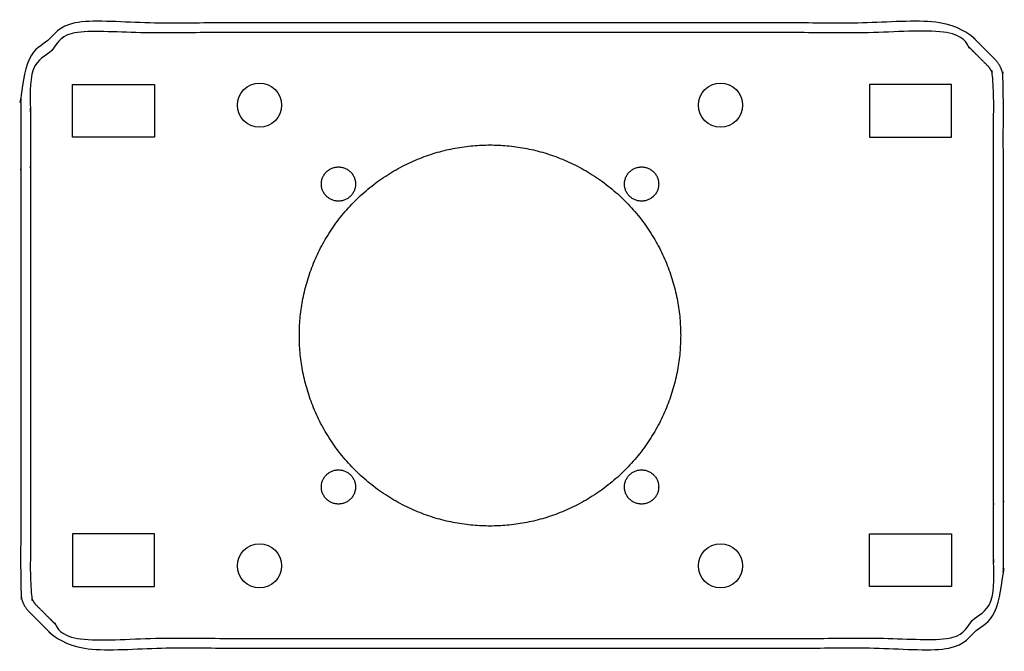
# Model space of a CAD drawing. Header units: millimetres. Extents: x -2435 to 1775, y -250 to 1540.
# Tile 54 of 60: x -964 to -864, y 563 to 627. Entities that reach past the tile are written whole.
import ezdxf

# ---------------------------------------------------------------- set-up
doc = ezdxf.new("R2010")
doc.units = ezdxf.units.MM
doc.header["$MEASUREMENT"] = 0
doc.layers.add('Work layer', color=254, linetype='Continuous', true_color=0xdddddd)

msp = doc.modelspace()

# ---------------------------------------------------------------- linework, layer by layer
at = {"layer": 'Work layer'}
for points in [[(-950.673, 615.446), (-959.073, 615.446), (-959.073, 620.846), (-950.673, 620.846)], [(-877.573, 615.446), (-869.173, 615.446), (-869.173, 620.846), (-877.573, 620.846)], [(-950.673, 574.846), (-959.073, 574.846), (-959.073, 569.446), (-950.673, 569.446)], [(-877.573, 574.846), (-869.173, 574.846), (-869.173, 569.446), (-877.573, 569.446)]]:
    msp.add_lwpolyline(points, close=True, dxfattribs=at)
for centre in [(-939.943, 618.716), (-892.803, 618.716), (-939.943, 571.576), (-892.803, 571.576)]:
    msp.add_circle(centre, 2.25, dxfattribs=at)
for points, weights, knots in [([(-963.495, 566.853), (-964.373, 567.732), (-964.373, 568.975), (-964.373, 595.146), (-964.373, 621.318), (-964.373, 622.56), (-963.495, 623.439), (-962.081, 624.853), (-960.666, 626.267), (-959.788, 627.146), (-958.545, 627.146), (-914.123, 627.146), (-869.702, 627.146), (-868.459, 627.146), (-867.581, 626.267), (-866.166, 624.853), (-864.752, 623.439), (-863.873, 622.56), (-863.873, 621.318), (-863.873, 595.146), (-863.873, 568.975), (-863.873, 567.732), (-864.752, 566.853), (-866.166, 565.439), (-867.581, 564.025), (-868.459, 563.146), (-869.702, 563.146), (-914.123, 563.146), (-958.545, 563.146), (-959.788, 563.146), (-960.666, 564.025), (-962.081, 565.439), (-963.495, 566.853)], [1, 0.923879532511, 1, 1, 1, 0.923879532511, 1, 1, 1, 0.923879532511, 1, 1, 1, 0.923879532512, 1, 1, 1, 0.923879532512, 1, 1, 1, 0.923879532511, 1, 1, 1, 0.923879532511, 1, 1, 1, 0.92387953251, 1, 1, 1], [0, 0, 0, 3.1724924, 3.1724924, 64.5559497, 64.5559497, 67.7284421, 67.7284421, 75.8071277, 75.8071277, 78.9796201, 78.9796201, 144.2182988, 144.2182988, 147.3907912, 147.3907912, 155.4694768, 155.4694768, 158.6419692, 158.6419692, 220.0254265, 220.0254265, 223.1979189, 223.1979189, 231.2766045, 231.2766045, 234.4490969, 234.4490969, 299.6877756, 299.6877756, 302.860268, 302.860268, 310.9389536, 310.9389536, 310.9389536]), ([(-962.788, 567.56), (-963.373, 568.146), (-963.373, 568.975), (-963.373, 595.146), (-963.373, 621.318), (-963.373, 622.146), (-962.788, 622.732), (-961.373, 624.146), (-959.959, 625.56), (-959.373, 626.146), (-958.545, 626.146), (-914.123, 626.146), (-869.702, 626.146), (-868.873, 626.146), (-868.288, 625.56), (-866.873, 624.146), (-865.459, 622.732), (-864.873, 622.146), (-864.873, 621.318), (-864.873, 595.146), (-864.873, 568.975), (-864.873, 568.146), (-865.459, 567.56), (-866.873, 566.146), (-868.288, 564.732), (-868.873, 564.146), (-869.702, 564.146), (-914.123, 564.146), (-958.545, 564.146), (-959.373, 564.146), (-959.959, 564.732), (-961.373, 566.146), (-962.788, 567.56)], [1, 0.923879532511, 1, 1, 1, 0.923879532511, 1, 1, 1, 0.923879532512, 1, 1, 1, 0.923879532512, 1, 1, 1, 0.923879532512, 1, 1, 1, 0.923879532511, 1, 1, 1, 0.923879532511, 1, 1, 1, 0.92387953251, 1, 1, 1], [0, 0, 0, 1.5707963, 1.5707963, 31.9635906, 31.9635906, 33.534387, 33.534387, 37.534387, 37.534387, 39.1051833, 39.1051833, 71.4068136, 71.4068136, 72.9776099, 72.9776099, 76.9776099, 76.9776099, 78.5484062, 78.5484062, 108.9412005, 108.9412005, 110.5119969, 110.5119969, 114.5119969, 114.5119969, 116.0827932, 116.0827932, 148.3844235, 148.3844235, 149.9552198, 149.9552198, 153.9552198, 153.9552198, 153.9552198]), ([(-896.873, 595.146), (-896.873, 614.646), (-916.373, 614.646), (-935.873, 614.646), (-935.873, 595.146), (-935.873, 575.646), (-916.373, 575.646), (-896.873, 575.646), (-896.873, 595.146)], [1, 0.707106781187, 1, 0.707106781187, 1, 0.707106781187, 1, 0.707106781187, 1], [0, 0, 0, 15.7079633, 15.7079633, 31.4159265, 31.4159265, 47.1238898, 47.1238898, 62.8318531, 62.8318531, 62.8318531]), ([(-931.873, 612.396), (-933.623, 612.396), (-933.623, 610.646), (-933.623, 608.896), (-931.873, 608.896), (-930.123, 608.896), (-930.123, 610.646), (-930.123, 612.396), (-931.873, 612.396)], [1, 0.707106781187, 1, 0.707106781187, 1, 0.707106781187, 1, 0.707106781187, 1], [0, 0, 0, 2.6703538, 2.6703538, 5.3407075, 5.3407075, 8.0110613, 8.0110613, 10.681415, 10.681415, 10.681415]), ([(-900.873, 612.396), (-902.623, 612.396), (-902.623, 610.646), (-902.623, 608.896), (-900.873, 608.896), (-899.123, 608.896), (-899.123, 610.646), (-899.123, 612.396), (-900.873, 612.396)], [1, 0.707106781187, 1, 0.707106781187, 1, 0.707106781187, 1, 0.707106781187, 1], [0, 0, 0, 2.6703538, 2.6703538, 5.3407075, 5.3407075, 8.0110613, 8.0110613, 10.681415, 10.681415, 10.681415]), ([(-931.873, 581.396), (-933.623, 581.396), (-933.623, 579.646), (-933.623, 577.896), (-931.873, 577.896), (-930.123, 577.896), (-930.123, 579.646), (-930.123, 581.396), (-931.873, 581.396)], [1, 0.707106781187, 1, 0.707106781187, 1, 0.707106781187, 1, 0.707106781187, 1], [0, 0, 0, 2.6703538, 2.6703538, 5.3407075, 5.3407075, 8.0110613, 8.0110613, 10.681415, 10.681415, 10.681415]), ([(-900.873, 581.396), (-902.623, 581.396), (-902.623, 579.646), (-902.623, 577.896), (-900.873, 577.896), (-899.123, 577.896), (-899.123, 579.646), (-899.123, 581.396), (-900.873, 581.396)], [1, 0.707106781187, 1, 0.707106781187, 1, 0.707106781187, 1, 0.707106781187, 1], [0, 0, 0, 2.6703538, 2.6703538, 5.3407075, 5.3407075, 8.0110613, 8.0110613, 10.681415, 10.681415, 10.681415])]:
    msp.add_rational_spline(points, weights, degree=2, knots=knots, dxfattribs=at)

doc.saveas('drawing.dxf')
